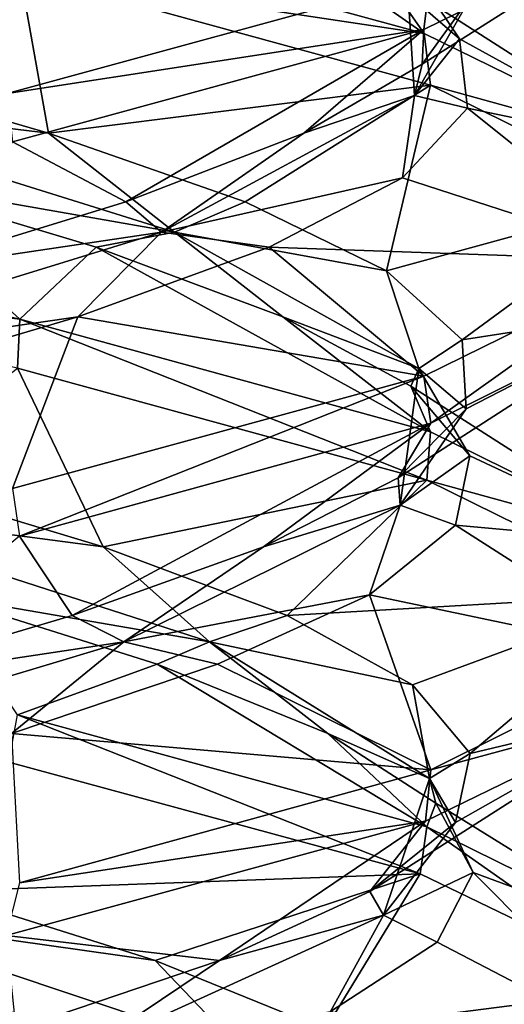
# Model space of a CAD drawing. Header units: millimetres. Extents: x -36.5 to 36.5, y -8.8 to 41.6.
# Tile 68 of 256: x 0.657 to 1.269, y -0.809 to 0.434. Entities that reach past the tile are written whole.
import ezdxf

# ---------------------------------------------------------------- set-up
doc = ezdxf.new("R2010")
doc.units = ezdxf.units.MM
doc.header["$LTSCALE"] = 65.185185
for name, color, linetype in [('11', 7, 'CONTINUOUS'), ('12', 7, 'CONTINUOUS'), ('13', 7, 'CONTINUOUS'), ('160', 7, 'CONTINUOUS'), ('172', 7, 'CONTINUOUS'), ('173', 7, 'CONTINUOUS'), ('174', 7, 'CONTINUOUS'), ('184', 7, 'CONTINUOUS'), ('185', 7, 'CONTINUOUS'), ('186', 7, 'CONTINUOUS'), ('196', 7, 'CONTINUOUS'), ('197', 7, 'CONTINUOUS'), ('198', 7, 'CONTINUOUS'), ('217', 7, 'CONTINUOUS'), ('218', 7, 'CONTINUOUS'), ('219', 7, 'CONTINUOUS'), ('23', 7, 'CONTINUOUS'), ('24', 7, 'CONTINUOUS'), ('25', 7, 'CONTINUOUS'), ('321', 7, 'CONTINUOUS'), ('35', 7, 'CONTINUOUS'), ('36', 7, 'CONTINUOUS'), ('37', 7, 'CONTINUOUS'), ('548', 7, 'CONTINUOUS'), ('553', 7, 'CONTINUOUS'), ('56', 7, 'CONTINUOUS'), ('57', 7, 'CONTINUOUS'), ('58', 7, 'CONTINUOUS')]:
    doc.layers.add(name, color=color, linetype=linetype)

msp = doc.modelspace()

# ---------------------------------------------------------------- linework, layer by layer
at = {"layer": '11', "color": 7, "linetype": 'Continuous'}
for points in [[(0, 0.2, 9.5), (0.4604, 0.2341, 9.8601), (0.6566, 0.0558, 9.6514), (0, 0.2, 9.5)], [(0.4604, 0.2341, 9.8601), (0.7531, 0.1464, 10.0283), (0.6566, 0.0558, 9.6514), (0.4604, 0.2341, 9.8601)], [(0.6566, 0.0558, 9.6514), (0.7531, 0.1464, 10.0283), (1.1754, -0.0866, 10.0681), (0.6566, 0.0558, 9.6514)], [(0.7531, 0.1464, 10.0283), (0.9891, 0.0587, 10.2699), (1.1754, -0.0866, 10.0681), (0.7531, 0.1464, 10.0283)], [(0.9891, 0.0587, 10.2699), (1.1504, -0.029, 10.5664), (1.1754, -0.0866, 10.0681), (0.9891, 0.0587, 10.2699)], [(1.1504, -0.029, 10.5664), (1.2249, -0.1167, 10.8957), (1.4612, -0.2274, 10.6609), (1.1504, -0.029, 10.5664)], [(1.1754, -0.0866, 10.0681), (1.1504, -0.029, 10.5664), (1.4612, -0.2274, 10.6609), (1.1754, -0.0866, 10.0681)], [(1.2249, -0.1167, 10.8957), (1.2071, -0.2044, 11.2329), (1.4612, -0.2274, 10.6609), (1.2249, -0.1167, 10.8957)], [(1.2071, -0.2044, 11.2329), (1.0982, -0.2921, 11.5525), (1.4648, -0.3691, 11.323), (1.2071, -0.2044, 11.2329)], [(1.4612, -0.2274, 10.6609), (1.2071, -0.2044, 11.2329), (1.4648, -0.3691, 11.323), (1.4612, -0.2274, 10.6609)], [(1.0982, -0.2921, 11.5525), (0.9065, -0.3798, 11.8304), (1.1759, -0.5132, 11.9313), (1.0982, -0.2921, 11.5525)], [(1.4648, -0.3691, 11.323), (1.0982, -0.2921, 11.5525), (1.1759, -0.5132, 11.9313), (1.4648, -0.3691, 11.323)], [(0.9065, -0.3798, 11.8304), (0.6464, -0.4675, 12.0457), (1.1759, -0.5132, 11.9313), (0.9065, -0.3798, 11.8304)], [(1.1759, -0.5132, 11.9313), (0.6464, -0.4675, 12.0457), (0.6565, -0.6558, 12.3487), (1.1759, -0.5132, 11.9313)]]:
    msp.add_3dface(points, dxfattribs=at)
at = {"layer": '12', "color": 7, "linetype": 'Continuous'}
for points in [[(0.6931, 0.2906, 9.9846), (0.2993, 0.3381, 9.8449), (0.3932, 0.3776, 9.8352), (0.6931, 0.2906, 9.9846)], [(0.852, 0.1656, 10.1645), (0.4604, 0.2341, 9.8601), (0.2993, 0.3381, 9.8449), (0.852, 0.1656, 10.1645)], [(0.852, 0.1656, 10.1645), (0.2993, 0.3381, 9.8449), (0.6931, 0.2906, 9.9846), (0.852, 0.1656, 10.1645)], [(0.9415, 0.2036, 10.2095), (0.852, 0.1656, 10.1645), (0.6931, 0.2906, 9.9846), (0.9415, 0.2036, 10.2095)], [(0.7531, 0.1464, 10.0283), (0.4604, 0.2341, 9.8601), (0.852, 0.1656, 10.1645), (0.7531, 0.1464, 10.0283)], [(1.12, 0.1165, 10.4931), (0.852, 0.1656, 10.1645), (0.9415, 0.2036, 10.2095), (1.12, 0.1165, 10.4931)], [(0.9891, 0.0587, 10.2699), (0.7531, 0.1464, 10.0283), (0.852, 0.1656, 10.1645), (0.9891, 0.0587, 10.2699)], [(1.1608, -0.0068, 10.7234), (0.9891, 0.0587, 10.2699), (0.852, 0.1656, 10.1645), (1.1608, -0.0068, 10.7234)], [(1.1608, -0.0068, 10.7234), (0.852, 0.1656, 10.1645), (1.12, 0.1165, 10.4931), (1.1608, -0.0068, 10.7234)], [(1.2153, 0.0295, 10.8144), (1.1608, -0.0068, 10.7234), (1.12, 0.1165, 10.4931), (1.2153, 0.0295, 10.8144)], [(1.1504, -0.029, 10.5664), (0.9891, 0.0587, 10.2699), (1.1608, -0.0068, 10.7234), (1.1504, -0.029, 10.5664)], [(1.2203, -0.0575, 11.1494), (1.1608, -0.0068, 10.7234), (1.2153, 0.0295, 10.8144), (1.2203, -0.0575, 11.1494)], [(1.1372, -0.1792, 11.3615), (1.2249, -0.1167, 10.8957), (1.1608, -0.0068, 10.7234), (1.1372, -0.1792, 11.3615)], [(1.1372, -0.1792, 11.3615), (1.1608, -0.0068, 10.7234), (1.2203, -0.0575, 11.1494), (1.1372, -0.1792, 11.3615)], [(1.2249, -0.1167, 10.8957), (1.1504, -0.029, 10.5664), (1.1608, -0.0068, 10.7234), (1.2249, -0.1167, 10.8957)], [(1.1346, -0.1446, 11.4734), (1.1372, -0.1792, 11.3615), (1.2203, -0.0575, 11.1494), (1.1346, -0.1446, 11.4734)], [(1.2071, -0.2044, 11.2329), (1.2249, -0.1167, 10.8957), (1.1372, -0.1792, 11.3615), (1.2071, -0.2044, 11.2329)], [(0.9646, -0.2316, 11.7622), (1.1372, -0.1792, 11.3615), (1.1346, -0.1446, 11.4734), (0.9646, -0.2316, 11.7622)], [(0.788, -0.3517, 11.8961), (1.0982, -0.2921, 11.5525), (1.1372, -0.1792, 11.3615), (0.788, -0.3517, 11.8961)], [(0.788, -0.3517, 11.8961), (1.1372, -0.1792, 11.3615), (0.9646, -0.2316, 11.7622), (0.788, -0.3517, 11.8961)], [(1.0982, -0.2921, 11.5525), (1.2071, -0.2044, 11.2329), (1.1372, -0.1792, 11.3615), (1.0982, -0.2921, 11.5525)], [(0.7229, -0.3186, 11.9943), (0.788, -0.3517, 11.8961), (0.9646, -0.2316, 11.7622), (0.7229, -0.3186, 11.9943)], [(0.9065, -0.3798, 11.8304), (1.0982, -0.2921, 11.5525), (0.788, -0.3517, 11.8961), (0.9065, -0.3798, 11.8304)], [(0.4276, -0.4057, 12.1526), (0.788, -0.3517, 11.8961), (0.7229, -0.3186, 11.9943), (0.4276, -0.4057, 12.1526)], [(0.2131, -0.5241, 12.1741), (0.6464, -0.4675, 12.0457), (0.788, -0.3517, 11.8961), (0.2131, -0.5241, 12.1741)], [(0.2131, -0.5241, 12.1741), (0.788, -0.3517, 11.8961), (0.4276, -0.4057, 12.1526), (0.2131, -0.5241, 12.1741)], [(0.6464, -0.4675, 12.0457), (0.9065, -0.3798, 11.8304), (0.788, -0.3517, 11.8961), (0.6464, -0.4675, 12.0457)]]:
    msp.add_3dface(points, dxfattribs=at)
at = {"layer": '13', "color": 7, "linetype": 'Continuous'}
for points in [[(0.3932, 0.3776, 9.8352), (0.064, 0.4647, 9.7723), (0.6566, 0.4933, 9.6514), (0.3932, 0.3776, 9.8352)], [(0.6931, 0.2906, 9.9846), (0.3932, 0.3776, 9.8352), (0.6566, 0.4933, 9.6514), (0.6931, 0.2906, 9.9846)], [(1.1754, 0.3509, 10.0681), (0.6931, 0.2906, 9.9846), (0.6566, 0.4933, 9.6514), (1.1754, 0.3509, 10.0681)], [(0.9415, 0.2036, 10.2095), (0.6931, 0.2906, 9.9846), (1.1754, 0.3509, 10.0681), (0.9415, 0.2036, 10.2095)], [(1.12, 0.1165, 10.4931), (0.9415, 0.2036, 10.2095), (1.1754, 0.3509, 10.0681), (1.12, 0.1165, 10.4931)], [(1.4612, 0.2101, 10.6609), (1.12, 0.1165, 10.4931), (1.1754, 0.3509, 10.0681), (1.4612, 0.2101, 10.6609)], [(1.2153, 0.0295, 10.8144), (1.12, 0.1165, 10.4931), (1.4612, 0.2101, 10.6609), (1.2153, 0.0295, 10.8144)], [(1.4648, 0.0684, 11.323), (1.2153, 0.0295, 10.8144), (1.4612, 0.2101, 10.6609), (1.4648, 0.0684, 11.323)], [(1.1346, -0.1446, 11.4734), (1.2203, -0.0575, 11.1494), (1.4648, 0.0684, 11.323), (1.1346, -0.1446, 11.4734)], [(1.1759, -0.0757, 11.9313), (1.1346, -0.1446, 11.4734), (1.4648, 0.0684, 11.323), (1.1759, -0.0757, 11.9313)], [(1.2203, -0.0575, 11.1494), (1.2153, 0.0295, 10.8144), (1.4648, 0.0684, 11.323), (1.2203, -0.0575, 11.1494)], [(0.6565, -0.2183, 12.3487), (0.7229, -0.3186, 11.9943), (1.1759, -0.0757, 11.9313), (0.6565, -0.2183, 12.3487)], [(0.7229, -0.3186, 11.9943), (0.9646, -0.2316, 11.7622), (1.1759, -0.0757, 11.9313), (0.7229, -0.3186, 11.9943)], [(0.9646, -0.2316, 11.7622), (1.1346, -0.1446, 11.4734), (1.1759, -0.0757, 11.9313), (0.9646, -0.2316, 11.7622)], [(0.4276, -0.4057, 12.1526), (0.7229, -0.3186, 11.9943), (0.6565, -0.2183, 12.3487), (0.4276, -0.4057, 12.1526)]]:
    msp.add_3dface(points, dxfattribs=at)
at = {"layer": '160', "color": 7, "linetype": 'Continuous'}
for points in [[(1.167, 0.4213, 11.9424), (1.4631, 0.5668, 11.3305), (1.175, 0.4865, 11.9324), (1.167, 0.4213, 11.9424)], [(0.6566, 0.4933, 9.6514), (0.6452, 0.5585, 9.6459), (1.1673, 0.4161, 10.058), (0.6566, 0.4933, 9.6514)], [(1.167, 0.4213, 11.9424), (1.175, 0.4865, 11.9324), (0.6409, 0.3405, 12.3562), (1.167, 0.4213, 11.9424)], [(1.1754, 0.3509, 10.0681), (0.6566, 0.4933, 9.6514), (1.1673, 0.4161, 10.058), (1.1754, 0.3509, 10.0681)], [(0.6474, 0.2796, 12.3531), (1.167, 0.4213, 11.9424), (0.6409, 0.3405, 12.3562), (0.6474, 0.2796, 12.3531)], [(1.1754, 0.3509, 10.0681), (1.1673, 0.4161, 10.058), (1.462, 0.2718, 10.6643), (1.1754, 0.3509, 10.0681)], [(1.4612, 0.2101, 10.6609), (1.1754, 0.3509, 10.0681), (1.462, 0.2718, 10.6643), (1.4612, 0.2101, 10.6609)], [(0, 0.1375, 9.5), (0, 0.2, 9.5), (0.6566, 0.0558, 9.6514), (0, 0.1375, 9.5)], [(0, 0.1375, 9.5), (0.6566, 0.0558, 9.6514), (0.6538, -0.0061, 9.65), (0, 0.1375, 9.5)], [(1.1759, -0.0757, 11.9313), (1.4631, 0.1293, 11.3305), (1.167, -0.0162, 11.9424), (1.1759, -0.0757, 11.9313)], [(1.1759, -0.0757, 11.9313), (1.4648, 0.0684, 11.323), (1.4631, 0.1293, 11.3305), (1.1759, -0.0757, 11.9313)], [(0.6566, 0.0558, 9.6514), (1.1709, -0.1476, 10.0624), (0.6538, -0.0061, 9.65), (0.6566, 0.0558, 9.6514)], [(0.6566, 0.0558, 9.6514), (1.1754, -0.0866, 10.0681), (1.1709, -0.1476, 10.0624), (0.6566, 0.0558, 9.6514)], [(0.6565, -0.2183, 12.3487), (1.167, -0.0162, 11.9424), (0.6474, -0.1579, 12.3531), (0.6565, -0.2183, 12.3487)], [(0.6565, -0.2183, 12.3487), (1.1759, -0.0757, 11.9313), (1.167, -0.0162, 11.9424), (0.6565, -0.2183, 12.3487)], [(1.1754, -0.0866, 10.0681), (1.4612, -0.2274, 10.6609), (1.1709, -0.1476, 10.0624), (1.1754, -0.0866, 10.0681)], [(1.4612, -0.2274, 10.6609), (1.463, -0.2916, 10.6689), (1.1709, -0.1476, 10.0624), (1.4612, -0.2274, 10.6609)], [(1.4648, -0.3691, 11.323), (1.1759, -0.5132, 11.9313), (1.4595, -0.4366, 11.3462), (1.4648, -0.3691, 11.323)], [(1.1622, -0.6446, 10.0517), (0.643, -0.5035, 9.6448), (0.6538, -0.4436, 9.65), (1.1622, -0.6446, 10.0517)], [(1.1622, -0.6446, 10.0517), (0.6538, -0.4436, 9.65), (1.1709, -0.5851, 10.0624), (1.1622, -0.6446, 10.0517)], [(1.1759, -0.5132, 11.9313), (1.1692, -0.578, 11.9397), (1.4595, -0.4366, 11.3462), (1.1759, -0.5132, 11.9313)], [(1.1759, -0.5132, 11.9313), (0.6565, -0.6558, 12.3487), (1.1692, -0.578, 11.9397), (1.1759, -0.5132, 11.9313)], [(0.6565, -0.6558, 12.3487), (0.6396, -0.7223, 12.3568), (1.1692, -0.578, 11.9397), (0.6565, -0.6558, 12.3487)], [(1.4588, -0.7877, 10.6507), (1.1622, -0.6446, 10.0517), (1.1709, -0.5851, 10.0624), (1.4588, -0.7877, 10.6507)], [(1.4588, -0.7877, 10.6507), (1.1709, -0.5851, 10.0624), (1.463, -0.7291, 10.6689), (1.4588, -0.7877, 10.6507)]]:
    msp.add_3dface(points, dxfattribs=at)
at = {"layer": '172', "color": 7, "linetype": 'Continuous'}
for points in [[(0, 0.2, -12.5), (0.4604, 0.2341, -12.1399), (0.6566, 0.0558, -12.3486), (0, 0.2, -12.5)], [(0.4604, 0.2341, -12.1399), (0.7531, 0.1464, -11.9717), (0.6566, 0.0558, -12.3486), (0.4604, 0.2341, -12.1399)], [(0.6566, 0.0558, -12.3486), (0.7531, 0.1464, -11.9717), (1.1754, -0.0866, -11.9319), (0.6566, 0.0558, -12.3486)], [(0.7531, 0.1464, -11.9717), (0.9891, 0.0587, -11.7301), (1.1754, -0.0866, -11.9319), (0.7531, 0.1464, -11.9717)], [(0.9891, 0.0587, -11.7301), (1.1504, -0.029, -11.4336), (1.1754, -0.0866, -11.9319), (0.9891, 0.0587, -11.7301)], [(1.1504, -0.029, -11.4336), (1.2249, -0.1167, -11.1043), (1.4612, -0.2274, -11.3391), (1.1504, -0.029, -11.4336)], [(1.1754, -0.0866, -11.9319), (1.1504, -0.029, -11.4336), (1.4612, -0.2274, -11.3391), (1.1754, -0.0866, -11.9319)], [(1.2249, -0.1167, -11.1043), (1.2071, -0.2044, -10.7671), (1.4612, -0.2274, -11.3391), (1.2249, -0.1167, -11.1043)], [(1.2071, -0.2044, -10.7671), (1.0982, -0.2921, -10.4475), (1.4648, -0.3691, -10.677), (1.2071, -0.2044, -10.7671)], [(1.4612, -0.2274, -11.3391), (1.2071, -0.2044, -10.7671), (1.4648, -0.3691, -10.677), (1.4612, -0.2274, -11.3391)], [(1.0982, -0.2921, -10.4475), (0.9065, -0.3798, -10.1696), (1.1759, -0.5132, -10.0687), (1.0982, -0.2921, -10.4475)], [(1.4648, -0.3691, -10.677), (1.0982, -0.2921, -10.4475), (1.1759, -0.5132, -10.0687), (1.4648, -0.3691, -10.677)], [(0.9065, -0.3798, -10.1696), (0.6464, -0.4675, -9.9543), (1.1759, -0.5132, -10.0687), (0.9065, -0.3798, -10.1696)], [(1.1759, -0.5132, -10.0687), (0.6464, -0.4675, -9.9543), (0.6565, -0.6558, -9.6513), (1.1759, -0.5132, -10.0687)]]:
    msp.add_3dface(points, dxfattribs=at)
at = {"layer": '173', "color": 7, "linetype": 'Continuous'}
for points in [[(0.6931, 0.2906, -12.0154), (0.2993, 0.3381, -12.1551), (0.3932, 0.3776, -12.1648), (0.6931, 0.2906, -12.0154)], [(0.852, 0.1656, -11.8355), (0.4604, 0.2341, -12.1399), (0.2993, 0.3381, -12.1551), (0.852, 0.1656, -11.8355)], [(0.852, 0.1656, -11.8355), (0.2993, 0.3381, -12.1551), (0.6931, 0.2906, -12.0154), (0.852, 0.1656, -11.8355)], [(0.9415, 0.2036, -11.7905), (0.852, 0.1656, -11.8355), (0.6931, 0.2906, -12.0154), (0.9415, 0.2036, -11.7905)], [(0.7531, 0.1464, -11.9717), (0.4604, 0.2341, -12.1399), (0.852, 0.1656, -11.8355), (0.7531, 0.1464, -11.9717)], [(1.12, 0.1165, -11.5069), (0.852, 0.1656, -11.8355), (0.9415, 0.2036, -11.7905), (1.12, 0.1165, -11.5069)], [(0.9891, 0.0587, -11.7301), (0.7531, 0.1464, -11.9717), (0.852, 0.1656, -11.8355), (0.9891, 0.0587, -11.7301)], [(1.1608, -0.0068, -11.2766), (0.9891, 0.0587, -11.7301), (0.852, 0.1656, -11.8355), (1.1608, -0.0068, -11.2766)], [(1.1608, -0.0068, -11.2766), (0.852, 0.1656, -11.8355), (1.12, 0.1165, -11.5069), (1.1608, -0.0068, -11.2766)], [(1.2153, 0.0295, -11.1856), (1.1608, -0.0068, -11.2766), (1.12, 0.1165, -11.5069), (1.2153, 0.0295, -11.1856)], [(1.1504, -0.029, -11.4336), (0.9891, 0.0587, -11.7301), (1.1608, -0.0068, -11.2766), (1.1504, -0.029, -11.4336)], [(1.2203, -0.0575, -10.8506), (1.1608, -0.0068, -11.2766), (1.2153, 0.0295, -11.1856), (1.2203, -0.0575, -10.8506)], [(1.1372, -0.1792, -10.6385), (1.2249, -0.1167, -11.1043), (1.1608, -0.0068, -11.2766), (1.1372, -0.1792, -10.6385)], [(1.1372, -0.1792, -10.6385), (1.1608, -0.0068, -11.2766), (1.2203, -0.0575, -10.8506), (1.1372, -0.1792, -10.6385)], [(1.2249, -0.1167, -11.1043), (1.1504, -0.029, -11.4336), (1.1608, -0.0068, -11.2766), (1.2249, -0.1167, -11.1043)], [(1.1346, -0.1446, -10.5266), (1.1372, -0.1792, -10.6385), (1.2203, -0.0575, -10.8506), (1.1346, -0.1446, -10.5266)], [(1.2071, -0.2044, -10.7671), (1.2249, -0.1167, -11.1043), (1.1372, -0.1792, -10.6385), (1.2071, -0.2044, -10.7671)], [(0.9646, -0.2316, -10.2378), (1.1372, -0.1792, -10.6385), (1.1346, -0.1446, -10.5266), (0.9646, -0.2316, -10.2378)], [(0.788, -0.3517, -10.1039), (1.0982, -0.2921, -10.4475), (1.1372, -0.1792, -10.6385), (0.788, -0.3517, -10.1039)], [(0.788, -0.3517, -10.1039), (1.1372, -0.1792, -10.6385), (0.9646, -0.2316, -10.2378), (0.788, -0.3517, -10.1039)], [(1.0982, -0.2921, -10.4475), (1.2071, -0.2044, -10.7671), (1.1372, -0.1792, -10.6385), (1.0982, -0.2921, -10.4475)], [(0.7229, -0.3186, -10.0057), (0.788, -0.3517, -10.1039), (0.9646, -0.2316, -10.2378), (0.7229, -0.3186, -10.0057)], [(0.9065, -0.3798, -10.1696), (1.0982, -0.2921, -10.4475), (0.788, -0.3517, -10.1039), (0.9065, -0.3798, -10.1696)], [(0.4276, -0.4057, -9.8474), (0.788, -0.3517, -10.1039), (0.7229, -0.3186, -10.0057), (0.4276, -0.4057, -9.8474)], [(0.2131, -0.5241, -9.8259), (0.6464, -0.4675, -9.9543), (0.788, -0.3517, -10.1039), (0.2131, -0.5241, -9.8259)], [(0.2131, -0.5241, -9.8259), (0.788, -0.3517, -10.1039), (0.4276, -0.4057, -9.8474), (0.2131, -0.5241, -9.8259)], [(0.6464, -0.4675, -9.9543), (0.9065, -0.3798, -10.1696), (0.788, -0.3517, -10.1039), (0.6464, -0.4675, -9.9543)]]:
    msp.add_3dface(points, dxfattribs=at)
at = {"layer": '174', "color": 7, "linetype": 'Continuous'}
for points in [[(0.3932, 0.3776, -12.1648), (0.064, 0.4647, -12.2277), (0.6566, 0.4933, -12.3486), (0.3932, 0.3776, -12.1648)], [(0.6931, 0.2906, -12.0154), (0.3932, 0.3776, -12.1648), (0.6566, 0.4933, -12.3486), (0.6931, 0.2906, -12.0154)], [(1.1754, 0.3509, -11.9319), (0.6931, 0.2906, -12.0154), (0.6566, 0.4933, -12.3486), (1.1754, 0.3509, -11.9319)], [(0.9415, 0.2036, -11.7905), (0.6931, 0.2906, -12.0154), (1.1754, 0.3509, -11.9319), (0.9415, 0.2036, -11.7905)], [(1.12, 0.1165, -11.5069), (0.9415, 0.2036, -11.7905), (1.1754, 0.3509, -11.9319), (1.12, 0.1165, -11.5069)], [(1.4612, 0.2101, -11.3391), (1.12, 0.1165, -11.5069), (1.1754, 0.3509, -11.9319), (1.4612, 0.2101, -11.3391)], [(1.2153, 0.0295, -11.1856), (1.12, 0.1165, -11.5069), (1.4612, 0.2101, -11.3391), (1.2153, 0.0295, -11.1856)], [(1.4648, 0.0684, -10.677), (1.2153, 0.0295, -11.1856), (1.4612, 0.2101, -11.3391), (1.4648, 0.0684, -10.677)], [(1.1346, -0.1446, -10.5266), (1.2203, -0.0575, -10.8506), (1.4648, 0.0684, -10.677), (1.1346, -0.1446, -10.5266)], [(1.1759, -0.0757, -10.0687), (1.1346, -0.1446, -10.5266), (1.4648, 0.0684, -10.677), (1.1759, -0.0757, -10.0687)], [(1.2203, -0.0575, -10.8506), (1.2153, 0.0295, -11.1856), (1.4648, 0.0684, -10.677), (1.2203, -0.0575, -10.8506)], [(0.6565, -0.2183, -9.6513), (0.7229, -0.3186, -10.0057), (1.1759, -0.0757, -10.0687), (0.6565, -0.2183, -9.6513)], [(0.7229, -0.3186, -10.0057), (0.9646, -0.2316, -10.2378), (1.1759, -0.0757, -10.0687), (0.7229, -0.3186, -10.0057)], [(0.9646, -0.2316, -10.2378), (1.1346, -0.1446, -10.5266), (1.1759, -0.0757, -10.0687), (0.9646, -0.2316, -10.2378)], [(0.4276, -0.4057, -9.8474), (0.7229, -0.3186, -10.0057), (0.6565, -0.2183, -9.6513), (0.4276, -0.4057, -9.8474)]]:
    msp.add_3dface(points, dxfattribs=at)
at = {"layer": '184', "color": 7, "linetype": 'Continuous'}
for points in [[(0.6452, 0.5585, -12.3541), (0.9257, 0.5849, -11.8089), (1.1673, 0.4161, -11.942), (0.6452, 0.5585, -12.3541)], [(0.9257, 0.5849, -11.8089), (1.1109, 0.4972, -11.5266), (1.1673, 0.4161, -11.942), (0.9257, 0.5849, -11.8089)], [(1.1109, 0.4972, -11.5266), (1.2122, 0.4095, -11.2045), (1.462, 0.2718, -11.3357), (1.1109, 0.4972, -11.5266)], [(1.1673, 0.4161, -11.942), (1.1109, 0.4972, -11.5266), (1.462, 0.2718, -11.3357), (1.1673, 0.4161, -11.942)], [(1.2122, 0.4095, -11.2045), (1.2222, 0.3218, -10.8671), (1.462, 0.2718, -11.3357), (1.2122, 0.4095, -11.2045)], [(1.2222, 0.3218, -10.8671), (1.1399, 0.2341, -10.5396), (1.4631, 0.1293, -10.6695), (1.2222, 0.3218, -10.8671)], [(1.462, 0.2718, -11.3357), (1.2222, 0.3218, -10.8671), (1.4631, 0.1293, -10.6695), (1.462, 0.2718, -11.3357)], [(1.1399, 0.2341, -10.5396), (0.9717, 0.1464, -10.2469), (1.4631, 0.1293, -10.6695), (1.1399, 0.2341, -10.5396)], [(0.9717, 0.1464, -10.2469), (0.7301, 0.0587, -10.0109), (1.167, -0.0162, -10.0576), (0.9717, 0.1464, -10.2469)], [(1.4631, 0.1293, -10.6695), (0.9717, 0.1464, -10.2469), (1.167, -0.0162, -10.0576), (1.4631, 0.1293, -10.6695)], [(0.7301, 0.0587, -10.0109), (0.4336, -0.029, -9.8496), (0.6474, -0.1579, -9.6469), (0.7301, 0.0587, -10.0109)], [(1.167, -0.0162, -10.0576), (0.7301, 0.0587, -10.0109), (0.6474, -0.1579, -9.6469), (1.167, -0.0162, -10.0576)]]:
    msp.add_3dface(points, dxfattribs=at)
at = {"layer": '185', "color": 7, "linetype": 'Continuous'}
for points in [[(1.2122, 0.4095, -11.2045), (1.1109, 0.4972, -11.5266), (1.1441, 0.5105, -11.3392), (1.2122, 0.4095, -11.2045)], [(1.1551, 0.3381, -10.7007), (1.2122, 0.4095, -11.2045), (1.1441, 0.5105, -11.3392), (1.1551, 0.3381, -10.7007)], [(1.1551, 0.3381, -10.7007), (1.1441, 0.5105, -11.3392), (1.2277, 0.4647, -10.936), (1.1551, 0.3381, -10.7007)], [(1.1648, 0.3776, -10.6068), (1.1551, 0.3381, -10.7007), (1.2277, 0.4647, -10.936), (1.1648, 0.3776, -10.6068)], [(1.2222, 0.3218, -10.8671), (1.2122, 0.4095, -11.2045), (1.1551, 0.3381, -10.7007), (1.2222, 0.3218, -10.8671)], [(1.0154, 0.2906, -10.3069), (1.1551, 0.3381, -10.7007), (1.1648, 0.3776, -10.6068), (1.0154, 0.2906, -10.3069)], [(0.8355, 0.1656, -10.148), (1.1399, 0.2341, -10.5396), (1.1551, 0.3381, -10.7007), (0.8355, 0.1656, -10.148)], [(0.8355, 0.1656, -10.148), (1.1551, 0.3381, -10.7007), (1.0154, 0.2906, -10.3069), (0.8355, 0.1656, -10.148)], [(1.1399, 0.2341, -10.5396), (1.2222, 0.3218, -10.8671), (1.1551, 0.3381, -10.7007), (1.1399, 0.2341, -10.5396)], [(0.7905, 0.2036, -10.0585), (0.8355, 0.1656, -10.148), (1.0154, 0.2906, -10.3069), (0.7905, 0.2036, -10.0585)], [(0.9717, 0.1464, -10.2469), (1.1399, 0.2341, -10.5396), (0.8355, 0.1656, -10.148), (0.9717, 0.1464, -10.2469)], [(0.5069, 0.1165, -9.88), (0.8355, 0.1656, -10.148), (0.7905, 0.2036, -10.0585), (0.5069, 0.1165, -9.88)], [(0.2766, -0.0068, -9.8392), (0.7301, 0.0587, -10.0109), (0.8355, 0.1656, -10.148), (0.2766, -0.0068, -9.8392)], [(0.2766, -0.0068, -9.8392), (0.8355, 0.1656, -10.148), (0.5069, 0.1165, -9.88), (0.2766, -0.0068, -9.8392)], [(0.7301, 0.0587, -10.0109), (0.9717, 0.1464, -10.2469), (0.8355, 0.1656, -10.148), (0.7301, 0.0587, -10.0109)], [(0.4336, -0.029, -9.8496), (0.7301, 0.0587, -10.0109), (0.2766, -0.0068, -9.8392), (0.4336, -0.029, -9.8496)]]:
    msp.add_3dface(points, dxfattribs=at)
at = {"layer": '186', "color": 7, "linetype": 'Continuous'}
for points in [[(1.1648, 0.3776, -10.6068), (1.2277, 0.4647, -10.936), (1.4631, 0.5668, -10.6695), (1.1648, 0.3776, -10.6068)], [(1.167, 0.4213, -10.0576), (1.1648, 0.3776, -10.6068), (1.4631, 0.5668, -10.6695), (1.167, 0.4213, -10.0576)], [(0.6474, 0.2796, -9.6469), (0.7905, 0.2036, -10.0585), (1.167, 0.4213, -10.0576), (0.6474, 0.2796, -9.6469)], [(0.7905, 0.2036, -10.0585), (1.0154, 0.2906, -10.3069), (1.167, 0.4213, -10.0576), (0.7905, 0.2036, -10.0585)], [(1.0154, 0.2906, -10.3069), (1.1648, 0.3776, -10.6068), (1.167, 0.4213, -10.0576), (1.0154, 0.2906, -10.3069)], [(0.5069, 0.1165, -9.88), (0.7905, 0.2036, -10.0585), (0.6474, 0.2796, -9.6469), (0.5069, 0.1165, -9.88)]]:
    msp.add_3dface(points, dxfattribs=at)
at = {"layer": '196', "color": 7, "linetype": 'Continuous'}
msp.add_3dface([(1.175, 0.4865, -10.0676), (0.5266, 0.4972, -9.8891), (0.6409, 0.3405, -9.6438), (1.175, 0.4865, -10.0676)], dxfattribs=at)
at = {"layer": '197', "color": 7, "linetype": 'Continuous'}
for points in [[(0.8276, -0.7538, -11.9091), (0.4227, -0.6965, -12.1159), (0.5513, -0.6668, -12.0988), (0.8276, -0.7538, -11.9091)], [(0.9376, -0.8689, -11.7382), (0.6409, -0.8183, -12.0491), (0.4227, -0.6965, -12.1159), (0.9376, -0.8689, -11.7382)], [(0.9376, -0.8689, -11.7382), (0.4227, -0.6965, -12.1159), (0.8276, -0.7538, -11.9091), (0.9376, -0.8689, -11.7382)], [(1.0423, -0.8408, -11.6519), (0.9376, -0.8689, -11.7382), (0.8276, -0.7538, -11.9091), (1.0423, -0.8408, -11.6519)]]:
    msp.add_3dface(points, dxfattribs=at)
at = {"layer": '198', "color": 7, "linetype": 'Continuous'}
for points in [[(1.1622, -0.6446, -11.9483), (0.5513, -0.6668, -12.0988), (0.643, -0.5035, -12.3552), (1.1622, -0.6446, -11.9483)], [(0.8276, -0.7538, -11.9091), (0.5513, -0.6668, -12.0988), (1.1622, -0.6446, -11.9483), (0.8276, -0.7538, -11.9091)], [(1.0423, -0.8408, -11.6519), (0.8276, -0.7538, -11.9091), (1.1622, -0.6446, -11.9483), (1.0423, -0.8408, -11.6519)], [(1.4588, -0.7877, -11.3493), (1.0423, -0.8408, -11.6519), (1.1622, -0.6446, -11.9483), (1.4588, -0.7877, -11.3493)], [(1.1796, -0.9279, -11.3462), (1.0423, -0.8408, -11.6519), (1.4588, -0.7877, -11.3493), (1.1796, -0.9279, -11.3462)], [(1.2293, -1.0149, -11.0148), (1.1796, -0.9279, -11.3462), (1.4588, -0.7877, -11.3493), (1.2293, -1.0149, -11.0148)], [(1.467, -0.9294, -10.6873), (1.2293, -1.0149, -11.0148), (1.4588, -0.7877, -11.3493), (1.467, -0.9294, -10.6873)]]:
    msp.add_3dface(points, dxfattribs=at)
at = {"layer": '217', "color": 7, "linetype": 'Continuous'}
for points in [[(0.5525, -0.2921, -12.0982), (0.8304, -0.3798, -11.9065), (0.6538, -0.4436, -12.35), (0.5525, -0.2921, -12.0982)], [(0.6538, -0.4436, -12.35), (0.8304, -0.3798, -11.9065), (1.1709, -0.5851, -11.9376), (0.6538, -0.4436, -12.35)], [(0.8304, -0.3798, -11.9065), (1.0457, -0.4675, -11.6464), (1.1709, -0.5851, -11.9376), (0.8304, -0.3798, -11.9065)], [(1.0457, -0.4675, -11.6464), (1.1821, -0.5552, -11.3376), (1.1709, -0.5851, -11.9376), (1.0457, -0.4675, -11.6464)], [(1.1709, -0.5851, -11.9376), (1.1821, -0.5552, -11.3376), (1.463, -0.7291, -11.3311), (1.1709, -0.5851, -11.9376)], [(1.1821, -0.5552, -11.3376), (1.2294, -0.6429, -11.0033), (1.463, -0.7291, -11.3311), (1.1821, -0.5552, -11.3376)], [(1.2294, -0.6429, -11.0033), (1.1839, -0.7306, -10.6687), (1.4595, -0.8741, -10.6538), (1.2294, -0.6429, -11.0033)], [(1.463, -0.7291, -11.3311), (1.2294, -0.6429, -11.0033), (1.4595, -0.8741, -10.6538), (1.463, -0.7291, -11.3311)], [(1.1839, -0.7306, -10.6687), (1.0491, -0.8183, -10.3591), (1.4595, -0.8741, -10.6538), (1.1839, -0.7306, -10.6687)]]:
    msp.add_3dface(points, dxfattribs=at)
at = {"layer": '218', "color": 7, "linetype": 'Continuous'}
for points in [[(0.7622, -0.2316, -11.9646), (0.3615, -0.1792, -12.1372), (0.4734, -0.1446, -12.1346), (0.7622, -0.2316, -11.9646)], [(0.8961, -0.3517, -11.788), (0.5525, -0.2921, -12.0982), (0.3615, -0.1792, -12.1372), (0.8961, -0.3517, -11.788)], [(0.8961, -0.3517, -11.788), (0.3615, -0.1792, -12.1372), (0.7622, -0.2316, -11.9646), (0.8961, -0.3517, -11.788)], [(0.9943, -0.3186, -11.7229), (0.8961, -0.3517, -11.788), (0.7622, -0.2316, -11.9646), (0.9943, -0.3186, -11.7229)], [(0.8304, -0.3798, -11.9065), (0.5525, -0.2921, -12.0982), (0.8961, -0.3517, -11.788), (0.8304, -0.3798, -11.9065)], [(1.1526, -0.4057, -11.4276), (0.8961, -0.3517, -11.788), (0.9943, -0.3186, -11.7229), (1.1526, -0.4057, -11.4276)], [(1.0457, -0.4675, -11.6464), (0.8304, -0.3798, -11.9065), (0.8961, -0.3517, -11.788), (1.0457, -0.4675, -11.6464)], [(1.1741, -0.5241, -11.2131), (1.0457, -0.4675, -11.6464), (0.8961, -0.3517, -11.788), (1.1741, -0.5241, -11.2131)], [(1.1741, -0.5241, -11.2131), (0.8961, -0.3517, -11.788), (1.1526, -0.4057, -11.4276), (1.1741, -0.5241, -11.2131)], [(1.2253, -0.4927, -11.1005), (1.1741, -0.5241, -11.2131), (1.1526, -0.4057, -11.4276), (1.2253, -0.4927, -11.1005)], [(1.1821, -0.5552, -11.3376), (1.0457, -0.4675, -11.6464), (1.1741, -0.5241, -11.2131), (1.1821, -0.5552, -11.3376)], [(1.2069, -0.5797, -10.7659), (1.1741, -0.5241, -11.2131), (1.2253, -0.4927, -11.1005), (1.2069, -0.5797, -10.7659)], [(1.1159, -0.6965, -10.5773), (1.2294, -0.6429, -11.0033), (1.1741, -0.5241, -11.2131), (1.1159, -0.6965, -10.5773)], [(1.1159, -0.6965, -10.5773), (1.1741, -0.5241, -11.2131), (1.2069, -0.5797, -10.7659), (1.1159, -0.6965, -10.5773)], [(1.2294, -0.6429, -11.0033), (1.1821, -0.5552, -11.3376), (1.1741, -0.5241, -11.2131), (1.2294, -0.6429, -11.0033)], [(1.0988, -0.6668, -10.4487), (1.1159, -0.6965, -10.5773), (1.2069, -0.5797, -10.7659), (1.0988, -0.6668, -10.4487)], [(1.1839, -0.7306, -10.6687), (1.2294, -0.6429, -11.0033), (1.1159, -0.6965, -10.5773), (1.1839, -0.7306, -10.6687)], [(0.9091, -0.7538, -10.1724), (1.1159, -0.6965, -10.5773), (1.0988, -0.6668, -10.4487), (0.9091, -0.7538, -10.1724)], [(0.7382, -0.8689, -10.0624), (1.0491, -0.8183, -10.3591), (1.1159, -0.6965, -10.5773), (0.7382, -0.8689, -10.0624)], [(0.7382, -0.8689, -10.0624), (1.1159, -0.6965, -10.5773), (0.9091, -0.7538, -10.1724), (0.7382, -0.8689, -10.0624)], [(1.0491, -0.8183, -10.3591), (1.1839, -0.7306, -10.6687), (1.1159, -0.6965, -10.5773), (1.0491, -0.8183, -10.3591)], [(0.6519, -0.8408, -9.9577), (0.7382, -0.8689, -10.0624), (0.9091, -0.7538, -10.1724), (0.6519, -0.8408, -9.9577)]]:
    msp.add_3dface(points, dxfattribs=at)
at = {"layer": '219', "color": 7, "linetype": 'Continuous'}
for points in [[(0.7622, -0.2316, -11.9646), (0.4734, -0.1446, -12.1346), (0.6538, -0.0061, -12.35), (0.7622, -0.2316, -11.9646)], [(1.1709, -0.1476, -11.9376), (0.7622, -0.2316, -11.9646), (0.6538, -0.0061, -12.35), (1.1709, -0.1476, -11.9376)], [(0.9943, -0.3186, -11.7229), (0.7622, -0.2316, -11.9646), (1.1709, -0.1476, -11.9376), (0.9943, -0.3186, -11.7229)], [(1.463, -0.2916, -11.3311), (0.9943, -0.3186, -11.7229), (1.1709, -0.1476, -11.9376), (1.463, -0.2916, -11.3311)], [(1.1526, -0.4057, -11.4276), (0.9943, -0.3186, -11.7229), (1.463, -0.2916, -11.3311), (1.1526, -0.4057, -11.4276)], [(1.2253, -0.4927, -11.1005), (1.1526, -0.4057, -11.4276), (1.463, -0.2916, -11.3311), (1.2253, -0.4927, -11.1005)], [(1.4595, -0.4366, -10.6538), (1.2253, -0.4927, -11.1005), (1.463, -0.2916, -11.3311), (1.4595, -0.4366, -10.6538)], [(1.0988, -0.6668, -10.4487), (1.2069, -0.5797, -10.7659), (1.4595, -0.4366, -10.6538), (1.0988, -0.6668, -10.4487)], [(1.1692, -0.578, -10.0603), (1.0988, -0.6668, -10.4487), (1.4595, -0.4366, -10.6538), (1.1692, -0.578, -10.0603)], [(1.2069, -0.5797, -10.7659), (1.2253, -0.4927, -11.1005), (1.4595, -0.4366, -10.6538), (1.2069, -0.5797, -10.7659)], [(0.6396, -0.7223, -9.6432), (0.9091, -0.7538, -10.1724), (1.1692, -0.578, -10.0603), (0.6396, -0.7223, -9.6432)], [(0.9091, -0.7538, -10.1724), (1.0988, -0.6668, -10.4487), (1.1692, -0.578, -10.0603), (0.9091, -0.7538, -10.1724)], [(0.6519, -0.8408, -9.9577), (0.9091, -0.7538, -10.1724), (0.6396, -0.7223, -9.6432), (0.6519, -0.8408, -9.9577)]]:
    msp.add_3dface(points, dxfattribs=at)
at = {"layer": '23', "color": 7, "linetype": 'Continuous'}
for points in [[(0.6452, 0.5585, 9.6459), (0.9257, 0.5849, 10.1911), (1.1673, 0.4161, 10.058), (0.6452, 0.5585, 9.6459)], [(0.9257, 0.5849, 10.1911), (1.1109, 0.4972, 10.4734), (1.1673, 0.4161, 10.058), (0.9257, 0.5849, 10.1911)], [(1.1109, 0.4972, 10.4734), (1.2122, 0.4095, 10.7955), (1.462, 0.2718, 10.6643), (1.1109, 0.4972, 10.4734)], [(1.1673, 0.4161, 10.058), (1.1109, 0.4972, 10.4734), (1.462, 0.2718, 10.6643), (1.1673, 0.4161, 10.058)], [(1.2122, 0.4095, 10.7955), (1.2222, 0.3218, 11.1329), (1.462, 0.2718, 10.6643), (1.2122, 0.4095, 10.7955)], [(1.2222, 0.3218, 11.1329), (1.1399, 0.2341, 11.4604), (1.4631, 0.1293, 11.3305), (1.2222, 0.3218, 11.1329)], [(1.462, 0.2718, 10.6643), (1.2222, 0.3218, 11.1329), (1.4631, 0.1293, 11.3305), (1.462, 0.2718, 10.6643)], [(1.1399, 0.2341, 11.4604), (0.9717, 0.1464, 11.7531), (1.4631, 0.1293, 11.3305), (1.1399, 0.2341, 11.4604)], [(0.9717, 0.1464, 11.7531), (0.7301, 0.0587, 11.9891), (1.167, -0.0162, 11.9424), (0.9717, 0.1464, 11.7531)], [(1.4631, 0.1293, 11.3305), (0.9717, 0.1464, 11.7531), (1.167, -0.0162, 11.9424), (1.4631, 0.1293, 11.3305)], [(0.7301, 0.0587, 11.9891), (0.4336, -0.029, 12.1504), (0.6474, -0.1579, 12.3531), (0.7301, 0.0587, 11.9891)], [(1.167, -0.0162, 11.9424), (0.7301, 0.0587, 11.9891), (0.6474, -0.1579, 12.3531), (1.167, -0.0162, 11.9424)]]:
    msp.add_3dface(points, dxfattribs=at)
at = {"layer": '24', "color": 7, "linetype": 'Continuous'}
for points in [[(1.2122, 0.4095, 10.7955), (1.1109, 0.4972, 10.4734), (1.1441, 0.5105, 10.6608), (1.2122, 0.4095, 10.7955)], [(1.1551, 0.3381, 11.2993), (1.2122, 0.4095, 10.7955), (1.1441, 0.5105, 10.6608), (1.1551, 0.3381, 11.2993)], [(1.1551, 0.3381, 11.2993), (1.1441, 0.5105, 10.6608), (1.2277, 0.4647, 11.064), (1.1551, 0.3381, 11.2993)], [(1.1648, 0.3776, 11.3932), (1.1551, 0.3381, 11.2993), (1.2277, 0.4647, 11.064), (1.1648, 0.3776, 11.3932)], [(1.2222, 0.3218, 11.1329), (1.2122, 0.4095, 10.7955), (1.1551, 0.3381, 11.2993), (1.2222, 0.3218, 11.1329)], [(1.0154, 0.2906, 11.6931), (1.1551, 0.3381, 11.2993), (1.1648, 0.3776, 11.3932), (1.0154, 0.2906, 11.6931)], [(0.8355, 0.1656, 11.852), (1.1399, 0.2341, 11.4604), (1.1551, 0.3381, 11.2993), (0.8355, 0.1656, 11.852)], [(0.8355, 0.1656, 11.852), (1.1551, 0.3381, 11.2993), (1.0154, 0.2906, 11.6931), (0.8355, 0.1656, 11.852)], [(1.1399, 0.2341, 11.4604), (1.2222, 0.3218, 11.1329), (1.1551, 0.3381, 11.2993), (1.1399, 0.2341, 11.4604)], [(0.7905, 0.2036, 11.9415), (0.8355, 0.1656, 11.852), (1.0154, 0.2906, 11.6931), (0.7905, 0.2036, 11.9415)], [(0.9717, 0.1464, 11.7531), (1.1399, 0.2341, 11.4604), (0.8355, 0.1656, 11.852), (0.9717, 0.1464, 11.7531)], [(0.5069, 0.1165, 12.12), (0.8355, 0.1656, 11.852), (0.7905, 0.2036, 11.9415), (0.5069, 0.1165, 12.12)], [(0.2766, -0.0068, 12.1608), (0.7301, 0.0587, 11.9891), (0.8355, 0.1656, 11.852), (0.2766, -0.0068, 12.1608)], [(0.2766, -0.0068, 12.1608), (0.8355, 0.1656, 11.852), (0.5069, 0.1165, 12.12), (0.2766, -0.0068, 12.1608)], [(0.7301, 0.0587, 11.9891), (0.9717, 0.1464, 11.7531), (0.8355, 0.1656, 11.852), (0.7301, 0.0587, 11.9891)], [(0.4336, -0.029, 12.1504), (0.7301, 0.0587, 11.9891), (0.2766, -0.0068, 12.1608), (0.4336, -0.029, 12.1504)]]:
    msp.add_3dface(points, dxfattribs=at)
at = {"layer": '25', "color": 7, "linetype": 'Continuous'}
for points in [[(1.1648, 0.3776, 11.3932), (1.2277, 0.4647, 11.064), (1.4631, 0.5668, 11.3305), (1.1648, 0.3776, 11.3932)], [(1.167, 0.4213, 11.9424), (1.1648, 0.3776, 11.3932), (1.4631, 0.5668, 11.3305), (1.167, 0.4213, 11.9424)], [(0.6474, 0.2796, 12.3531), (0.7905, 0.2036, 11.9415), (1.167, 0.4213, 11.9424), (0.6474, 0.2796, 12.3531)], [(0.7905, 0.2036, 11.9415), (1.0154, 0.2906, 11.6931), (1.167, 0.4213, 11.9424), (0.7905, 0.2036, 11.9415)], [(1.0154, 0.2906, 11.6931), (1.1648, 0.3776, 11.3932), (1.167, 0.4213, 11.9424), (1.0154, 0.2906, 11.6931)], [(0.5069, 0.1165, 12.12), (0.7905, 0.2036, 11.9415), (0.6474, 0.2796, 12.3531), (0.5069, 0.1165, 12.12)]]:
    msp.add_3dface(points, dxfattribs=at)
at = {"layer": '321', "color": 7, "linetype": 'Continuous'}
for points in [[(1.167, 0.4213, -10.0576), (1.4631, 0.5668, -10.6695), (1.175, 0.4865, -10.0676), (1.167, 0.4213, -10.0576)], [(0.6566, 0.4933, -12.3486), (0.6452, 0.5585, -12.3541), (1.1673, 0.4161, -11.942), (0.6566, 0.4933, -12.3486)], [(1.167, 0.4213, -10.0576), (1.175, 0.4865, -10.0676), (0.6409, 0.3405, -9.6438), (1.167, 0.4213, -10.0576)], [(1.1754, 0.3509, -11.9319), (0.6566, 0.4933, -12.3486), (1.1673, 0.4161, -11.942), (1.1754, 0.3509, -11.9319)], [(0.6474, 0.2796, -9.6469), (1.167, 0.4213, -10.0576), (0.6409, 0.3405, -9.6438), (0.6474, 0.2796, -9.6469)], [(1.1754, 0.3509, -11.9319), (1.1673, 0.4161, -11.942), (1.462, 0.2718, -11.3357), (1.1754, 0.3509, -11.9319)], [(1.4612, 0.2101, -11.3391), (1.1754, 0.3509, -11.9319), (1.462, 0.2718, -11.3357), (1.4612, 0.2101, -11.3391)], [(0, 0.1375, -12.5), (0, 0.2, -12.5), (0.6566, 0.0558, -12.3486), (0, 0.1375, -12.5)], [(0, 0.1375, -12.5), (0.6566, 0.0558, -12.3486), (0.6538, -0.0061, -12.35), (0, 0.1375, -12.5)], [(1.1759, -0.0757, -10.0687), (1.4631, 0.1293, -10.6695), (1.167, -0.0162, -10.0576), (1.1759, -0.0757, -10.0687)], [(1.1759, -0.0757, -10.0687), (1.4648, 0.0684, -10.677), (1.4631, 0.1293, -10.6695), (1.1759, -0.0757, -10.0687)], [(0.6566, 0.0558, -12.3486), (1.1709, -0.1476, -11.9376), (0.6538, -0.0061, -12.35), (0.6566, 0.0558, -12.3486)], [(0.6566, 0.0558, -12.3486), (1.1754, -0.0866, -11.9319), (1.1709, -0.1476, -11.9376), (0.6566, 0.0558, -12.3486)], [(0.6565, -0.2183, -9.6513), (1.167, -0.0162, -10.0576), (0.6474, -0.1579, -9.6469), (0.6565, -0.2183, -9.6513)], [(0.6565, -0.2183, -9.6513), (1.1759, -0.0757, -10.0687), (1.167, -0.0162, -10.0576), (0.6565, -0.2183, -9.6513)], [(1.1754, -0.0866, -11.9319), (1.4612, -0.2274, -11.3391), (1.1709, -0.1476, -11.9376), (1.1754, -0.0866, -11.9319)], [(1.4612, -0.2274, -11.3391), (1.463, -0.2916, -11.3311), (1.1709, -0.1476, -11.9376), (1.4612, -0.2274, -11.3391)], [(1.4648, -0.3691, -10.677), (1.1759, -0.5132, -10.0687), (1.4595, -0.4366, -10.6538), (1.4648, -0.3691, -10.677)], [(1.1622, -0.6446, -11.9483), (0.643, -0.5035, -12.3552), (0.6538, -0.4436, -12.35), (1.1622, -0.6446, -11.9483)], [(1.1622, -0.6446, -11.9483), (0.6538, -0.4436, -12.35), (1.1709, -0.5851, -11.9376), (1.1622, -0.6446, -11.9483)], [(1.1759, -0.5132, -10.0687), (1.1692, -0.578, -10.0603), (1.4595, -0.4366, -10.6538), (1.1759, -0.5132, -10.0687)], [(1.1759, -0.5132, -10.0687), (0.6565, -0.6558, -9.6513), (1.1692, -0.578, -10.0603), (1.1759, -0.5132, -10.0687)], [(0.6565, -0.6558, -9.6513), (0.6396, -0.7223, -9.6432), (1.1692, -0.578, -10.0603), (0.6565, -0.6558, -9.6513)], [(1.4588, -0.7877, -11.3493), (1.1622, -0.6446, -11.9483), (1.1709, -0.5851, -11.9376), (1.4588, -0.7877, -11.3493)], [(1.4588, -0.7877, -11.3493), (1.1709, -0.5851, -11.9376), (1.463, -0.7291, -11.3311), (1.4588, -0.7877, -11.3493)]]:
    msp.add_3dface(points, dxfattribs=at)
at = {"layer": '35', "color": 7, "linetype": 'Continuous'}
msp.add_3dface([(1.175, 0.4865, 11.9324), (0.5266, 0.4972, 12.1109), (0.6409, 0.3405, 12.3562), (1.175, 0.4865, 11.9324)], dxfattribs=at)
at = {"layer": '36', "color": 7, "linetype": 'Continuous'}
for points in [[(0.8276, -0.7538, 10.0909), (0.4227, -0.6965, 9.8841), (0.5513, -0.6668, 9.9012), (0.8276, -0.7538, 10.0909)], [(0.9376, -0.8689, 10.2618), (0.6409, -0.8183, 9.9509), (0.4227, -0.6965, 9.8841), (0.9376, -0.8689, 10.2618)], [(0.9376, -0.8689, 10.2618), (0.4227, -0.6965, 9.8841), (0.8276, -0.7538, 10.0909), (0.9376, -0.8689, 10.2618)], [(1.0423, -0.8408, 10.3481), (0.9376, -0.8689, 10.2618), (0.8276, -0.7538, 10.0909), (1.0423, -0.8408, 10.3481)]]:
    msp.add_3dface(points, dxfattribs=at)
at = {"layer": '37', "color": 7, "linetype": 'Continuous'}
for points in [[(1.1622, -0.6446, 10.0517), (0.5513, -0.6668, 9.9012), (0.643, -0.5035, 9.6448), (1.1622, -0.6446, 10.0517)], [(0.8276, -0.7538, 10.0909), (0.5513, -0.6668, 9.9012), (1.1622, -0.6446, 10.0517), (0.8276, -0.7538, 10.0909)], [(1.0423, -0.8408, 10.3481), (0.8276, -0.7538, 10.0909), (1.1622, -0.6446, 10.0517), (1.0423, -0.8408, 10.3481)], [(1.4588, -0.7877, 10.6507), (1.0423, -0.8408, 10.3481), (1.1622, -0.6446, 10.0517), (1.4588, -0.7877, 10.6507)], [(1.1796, -0.9279, 10.6538), (1.0423, -0.8408, 10.3481), (1.4588, -0.7877, 10.6507), (1.1796, -0.9279, 10.6538)], [(1.2293, -1.0149, 10.9852), (1.1796, -0.9279, 10.6538), (1.4588, -0.7877, 10.6507), (1.2293, -1.0149, 10.9852)], [(1.467, -0.9294, 11.3127), (1.2293, -1.0149, 10.9852), (1.4588, -0.7877, 10.6507), (1.467, -0.9294, 11.3127)]]:
    msp.add_3dface(points, dxfattribs=at)
at = {"layer": '548', "color": 7, "linetype": 'Continuous'}
for points in [[(0, 32.1, 8.15), (0.4782, -3.5, 8.1905), (0.8612, 32.1, 8.2834), (0, 32.1, 8.15)], [(0.4782, -3.5, 8.1905), (1.3826, -3.5, 8.508), (0.8612, 32.1, 8.2834), (0.4782, -3.5, 8.1905)], [(0.8612, 32.1, 8.2834), (1.3826, -3.5, 8.508), (1.6428, 32.1, 8.6712), (0.8612, 32.1, 8.2834)]]:
    msp.add_3dface(points, dxfattribs=at)
at = {"layer": '553', "color": 7, "linetype": 'Continuous'}
for points in [[(0.7641, 28.7, -8.2543), (0.4834, -3.5, -8.1914), (0, 28.9493, -8.15), (0.7641, 28.7, -8.2543)], [(1.3655, 28.5993, -8.4984), (0.4834, -3.5, -8.1914), (0.7641, 28.7, -8.2543), (1.3655, 28.5993, -8.4984)], [(1.3965, -3.5, -8.5158), (0.4834, -3.5, -8.1914), (1.3655, 28.5993, -8.4984), (1.3965, -3.5, -8.5158)]]:
    msp.add_3dface(points, dxfattribs=at)
at = {"layer": '56', "color": 7, "linetype": 'Continuous'}
for points in [[(0.5525, -0.2921, 9.9018), (0.8304, -0.3798, 10.0935), (0.6538, -0.4436, 9.65), (0.5525, -0.2921, 9.9018)], [(0.6538, -0.4436, 9.65), (0.8304, -0.3798, 10.0935), (1.1709, -0.5851, 10.0624), (0.6538, -0.4436, 9.65)], [(0.8304, -0.3798, 10.0935), (1.0457, -0.4675, 10.3536), (1.1709, -0.5851, 10.0624), (0.8304, -0.3798, 10.0935)], [(1.0457, -0.4675, 10.3536), (1.1821, -0.5552, 10.6624), (1.1709, -0.5851, 10.0624), (1.0457, -0.4675, 10.3536)], [(1.1709, -0.5851, 10.0624), (1.1821, -0.5552, 10.6624), (1.463, -0.7291, 10.6689), (1.1709, -0.5851, 10.0624)], [(1.1821, -0.5552, 10.6624), (1.2294, -0.6429, 10.9967), (1.463, -0.7291, 10.6689), (1.1821, -0.5552, 10.6624)], [(1.2294, -0.6429, 10.9967), (1.1839, -0.7306, 11.3313), (1.4595, -0.8741, 11.3462), (1.2294, -0.6429, 10.9967)], [(1.463, -0.7291, 10.6689), (1.2294, -0.6429, 10.9967), (1.4595, -0.8741, 11.3462), (1.463, -0.7291, 10.6689)], [(1.1839, -0.7306, 11.3313), (1.0491, -0.8183, 11.6409), (1.4595, -0.8741, 11.3462), (1.1839, -0.7306, 11.3313)]]:
    msp.add_3dface(points, dxfattribs=at)
at = {"layer": '57', "color": 7, "linetype": 'Continuous'}
for points in [[(0.7622, -0.2316, 10.0354), (0.3615, -0.1792, 9.8628), (0.4734, -0.1446, 9.8654), (0.7622, -0.2316, 10.0354)], [(0.8961, -0.3517, 10.212), (0.5525, -0.2921, 9.9018), (0.3615, -0.1792, 9.8628), (0.8961, -0.3517, 10.212)], [(0.8961, -0.3517, 10.212), (0.3615, -0.1792, 9.8628), (0.7622, -0.2316, 10.0354), (0.8961, -0.3517, 10.212)], [(0.9943, -0.3186, 10.2771), (0.8961, -0.3517, 10.212), (0.7622, -0.2316, 10.0354), (0.9943, -0.3186, 10.2771)], [(0.8304, -0.3798, 10.0935), (0.5525, -0.2921, 9.9018), (0.8961, -0.3517, 10.212), (0.8304, -0.3798, 10.0935)], [(1.1526, -0.4057, 10.5724), (0.8961, -0.3517, 10.212), (0.9943, -0.3186, 10.2771), (1.1526, -0.4057, 10.5724)], [(1.0457, -0.4675, 10.3536), (0.8304, -0.3798, 10.0935), (0.8961, -0.3517, 10.212), (1.0457, -0.4675, 10.3536)], [(1.1741, -0.5241, 10.7869), (1.0457, -0.4675, 10.3536), (0.8961, -0.3517, 10.212), (1.1741, -0.5241, 10.7869)], [(1.1741, -0.5241, 10.7869), (0.8961, -0.3517, 10.212), (1.1526, -0.4057, 10.5724), (1.1741, -0.5241, 10.7869)], [(1.2253, -0.4927, 10.8995), (1.1741, -0.5241, 10.7869), (1.1526, -0.4057, 10.5724), (1.2253, -0.4927, 10.8995)], [(1.1821, -0.5552, 10.6624), (1.0457, -0.4675, 10.3536), (1.1741, -0.5241, 10.7869), (1.1821, -0.5552, 10.6624)], [(1.2069, -0.5797, 11.2341), (1.1741, -0.5241, 10.7869), (1.2253, -0.4927, 10.8995), (1.2069, -0.5797, 11.2341)], [(1.1159, -0.6965, 11.4227), (1.2294, -0.6429, 10.9967), (1.1741, -0.5241, 10.7869), (1.1159, -0.6965, 11.4227)], [(1.1159, -0.6965, 11.4227), (1.1741, -0.5241, 10.7869), (1.2069, -0.5797, 11.2341), (1.1159, -0.6965, 11.4227)], [(1.2294, -0.6429, 10.9967), (1.1821, -0.5552, 10.6624), (1.1741, -0.5241, 10.7869), (1.2294, -0.6429, 10.9967)], [(1.0988, -0.6668, 11.5513), (1.1159, -0.6965, 11.4227), (1.2069, -0.5797, 11.2341), (1.0988, -0.6668, 11.5513)], [(1.1839, -0.7306, 11.3313), (1.2294, -0.6429, 10.9967), (1.1159, -0.6965, 11.4227), (1.1839, -0.7306, 11.3313)], [(0.9091, -0.7538, 11.8276), (1.1159, -0.6965, 11.4227), (1.0988, -0.6668, 11.5513), (0.9091, -0.7538, 11.8276)], [(0.7382, -0.8689, 11.9376), (1.0491, -0.8183, 11.6409), (1.1159, -0.6965, 11.4227), (0.7382, -0.8689, 11.9376)], [(0.7382, -0.8689, 11.9376), (1.1159, -0.6965, 11.4227), (0.9091, -0.7538, 11.8276), (0.7382, -0.8689, 11.9376)], [(1.0491, -0.8183, 11.6409), (1.1839, -0.7306, 11.3313), (1.1159, -0.6965, 11.4227), (1.0491, -0.8183, 11.6409)], [(0.6519, -0.8408, 12.0423), (0.7382, -0.8689, 11.9376), (0.9091, -0.7538, 11.8276), (0.6519, -0.8408, 12.0423)]]:
    msp.add_3dface(points, dxfattribs=at)
at = {"layer": '58', "color": 7, "linetype": 'Continuous'}
for points in [[(0.7622, -0.2316, 10.0354), (0.4734, -0.1446, 9.8654), (0.6538, -0.0061, 9.65), (0.7622, -0.2316, 10.0354)], [(1.1709, -0.1476, 10.0624), (0.7622, -0.2316, 10.0354), (0.6538, -0.0061, 9.65), (1.1709, -0.1476, 10.0624)], [(0.9943, -0.3186, 10.2771), (0.7622, -0.2316, 10.0354), (1.1709, -0.1476, 10.0624), (0.9943, -0.3186, 10.2771)], [(1.463, -0.2916, 10.6689), (0.9943, -0.3186, 10.2771), (1.1709, -0.1476, 10.0624), (1.463, -0.2916, 10.6689)], [(1.1526, -0.4057, 10.5724), (0.9943, -0.3186, 10.2771), (1.463, -0.2916, 10.6689), (1.1526, -0.4057, 10.5724)], [(1.2253, -0.4927, 10.8995), (1.1526, -0.4057, 10.5724), (1.463, -0.2916, 10.6689), (1.2253, -0.4927, 10.8995)], [(1.4595, -0.4366, 11.3462), (1.2253, -0.4927, 10.8995), (1.463, -0.2916, 10.6689), (1.4595, -0.4366, 11.3462)], [(1.0988, -0.6668, 11.5513), (1.2069, -0.5797, 11.2341), (1.4595, -0.4366, 11.3462), (1.0988, -0.6668, 11.5513)], [(1.1692, -0.578, 11.9397), (1.0988, -0.6668, 11.5513), (1.4595, -0.4366, 11.3462), (1.1692, -0.578, 11.9397)], [(1.2069, -0.5797, 11.2341), (1.2253, -0.4927, 10.8995), (1.4595, -0.4366, 11.3462), (1.2069, -0.5797, 11.2341)], [(0.6396, -0.7223, 12.3568), (0.9091, -0.7538, 11.8276), (1.1692, -0.578, 11.9397), (0.6396, -0.7223, 12.3568)], [(0.9091, -0.7538, 11.8276), (1.0988, -0.6668, 11.5513), (1.1692, -0.578, 11.9397), (0.9091, -0.7538, 11.8276)], [(0.6519, -0.8408, 12.0423), (0.9091, -0.7538, 11.8276), (0.6396, -0.7223, 12.3568), (0.6519, -0.8408, 12.0423)]]:
    msp.add_3dface(points, dxfattribs=at)

doc.saveas('drawing.dxf')
